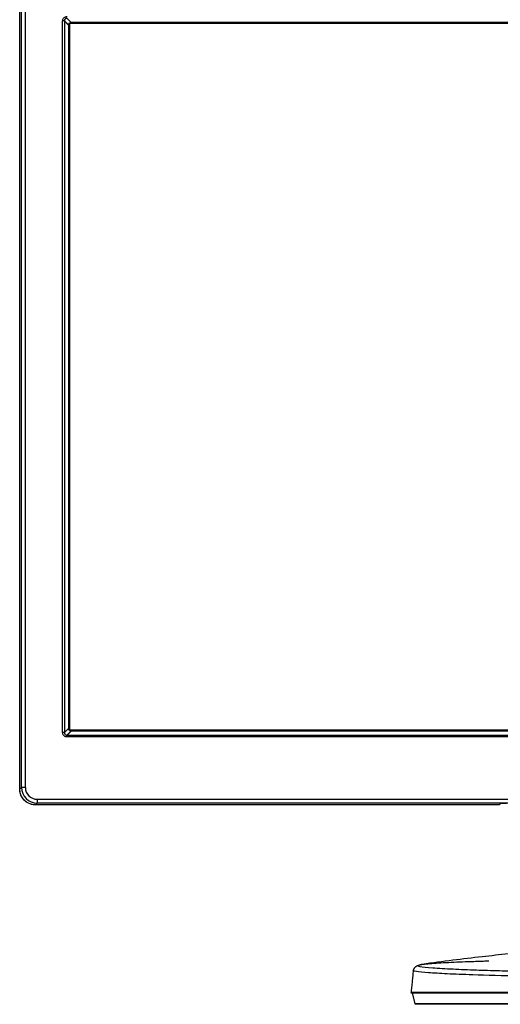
# Model space of a CAD drawing. Header units: centimetres. Extents: x 74448 to 96987, y -37016 to -10817.
# Tile 37 of 174: x 80081 to 80198, y -34739 to -34499. Entities that reach past the tile are written whole.
import ezdxf

# ---------------------------------------------------------------- set-up
doc = ezdxf.new("R2010")
doc.units = ezdxf.units.CM
doc.header["$LTSCALE"] = 0.02
doc.layers.get('0').update_dxf_attribs({"color": 8, "lineweight": 13})
doc.layers.add('CCTV', color=7, linetype='Continuous', lineweight=25)

# ---------------------------------------------------------------- blocks, each defined once
blk = doc.blocks.new('AAT_LCD')
at = {"linetype": 'Continuous'}
for p, q in [((0, 294.4, -1912.3), (0, 1388.9, -1912.3)), ((0, 294.4, -1912.3), (0, 1388.9, -1912.3)), ((2.3, 296.8, -1912.3), (2.3, 1386.6, -1912.3)), ((7.7, 1386.6, -1912.3), (7.7, 296.8, -1912.3)), ((64.9, 1349.1, -1912.3), (70.5, 1343.5, -1912.3)), ((58.8, 372, -1912.3), (58.8, 1345.5, -1912.3)), ((61.3, 1345.5, -1912.3), (58.8, 1345.5, -1912.3)), ((61.3, 1345.5, -1912.3), (61.3, 372, -1912.3)), ((66.9, 1339.9, -1912.3), (66.9, 377.6, -1912.3)), ((68, 1342.4, -1912.3), (1786, 1342.4, -1912.3)), ((68, 375.1, -1912.3), (68, 1342.4, -1912.3)), ((1786, 1342.4, -1912.3), (68, 1342.4, -1912.3)), ((68, 1342.4, -1912.3), (68, 375.1, -1912.3)), ((1783.5, 1343.5, -1912.3), (70.5, 1343.5, -1912.3)), ((61.3, 372, -1912.3), (66.9, 377.6, -1912.3)), ((61.3, 372, -1912.3), (58.8, 372, -1912.3)), ((64.9, 365.9, -1912.3), (64.9, 368.4, -1912.3)), ((64.9, 368.4, -1912.3), (1789.1, 368.4, -1912.3)), ((1789.1, 365.9, -1912.3), (64.9, 365.9, -1912.3)), ((1786, 375.1, -1912.3), (68, 375.1, -1912.3)), ((68, 375.1, -1912.3), (1786, 375.1, -1912.3)), ((70.5, 374, -1912.3), (1783.5, 374, -1912.3)), ((0, 294.4, -1912.3), (2.3, 296.8, -1912.3)), ((7.7, 296.8, -1912.3), (2.3, 296.8, -1912.3)), ((23.9, 275.2, -1912.3), (21.6, 272.9, -1912.3)), ((656.3, 272.9, -1912.3), (21.6, 272.9, -1912.3)), ((23.9, 280.6, -1912.3), (1830.1, 280.6, -1912.3)), ((23.9, 280.6, -1912.3), (23.9, 275.2, -1912.3)), ((1830.1, 275.2, -1912.3), (23.9, 275.2, -1912.3)), ((656.3, 272.9, -1912.3), (657.4, 274.2, -1912.3)), ((539.6, 47.1, -1912.3), (539.8, 47.2, -1912.3))]:
    blk.add_line(p, q, dxfattribs=at)
for centre, major_axis, ratio, start_param, end_param in [((24, 296.8, -1912.3), (15.3, 15.3), 0.998133, 2.358058, 3.925127), ((24, 296.8, -1912.3), (-11.5, -11.5), 0.99628, 5.499651, 7.06672), ((666.4, 274.2, -1912.3), (9, 0), 0.061049, 1.570796, 3.089135)]:
    blk.add_ellipse(centre, major_axis=major_axis, ratio=ratio, start_param=start_param, end_param=end_param, dxfattribs=at)
at = {"linetype": 'Continuous', "extrusion": (0, 0, -1)}
blk.add_ellipse((21.6, 294.5, -1912.3), major_axis=(-15.3, -15.3), ratio=0.99628, start_param=5.499651, end_param=7.06672, dxfattribs=at)
at = {"linetype": 'Continuous'}
for points, degree, knots in [([(58.8, 1345.5, -1912.3), (58.8, 1346.2, -1912.3), (58.9, 1346.9, -1912.3), (59.3, 1348.3, -1912.3), (59.7, 1348.9, -1912.3), (60.5, 1350, -1912.3), (61.1, 1350.4, -1912.3), (62.2, 1351.1, -1912.3), (62.8, 1351.4, -1912.3), (63.9, 1351.6, -1912.3), (64.4, 1351.7, -1912.3), (64.9, 1351.7, -1912.3)], 3, [0, 0, 0, 0, 0.219306, 0.219306, 0.4394, 0.4394, 0.649042, 0.649042, 0.854869, 0.854869, 1, 1, 1, 1]), ([(64.9, 1349.1, -1912.3), (64.9, 1349.1, -1912.3), (64.9, 1349.1, -1912.3), (64.6, 1349.2, -1912.3), (64.3, 1349.2, -1912.3), (63.6, 1349.1, -1912.3), (63.2, 1349, -1912.3), (62.6, 1348.6, -1912.3), (62.3, 1348.4, -1912.3), (62, 1348.1, -1912.3), (62, 1348.1, -1912.3), (61.7, 1347.7, -1912.3), (61.5, 1347.4, -1912.3), (61.4, 1347, -1912.3), (61.4, 1346.9, -1912.3), (61.2, 1346.4, -1912.3), (61.2, 1345.9, -1912.3), (61.3, 1345.5, -1912.3), (61.3, 1345.5, -1912.3), (61.3, 1345.5, -1912.3)], 3, [0, 0, 0, 0, 0.000036, 0.000036, 0.148742, 0.148742, 0.354503, 0.354503, 0.514305, 0.514305, 0.559382, 0.559382, 0.739793, 0.739793, 0.776324, 0.776324, 0.999964, 0.999964, 1, 1, 1, 1]), ([(64.9, 365.9, -1912.3), (64.2, 365.9, -1912.3), (63.5, 366, -1912.3), (62.1, 366.4, -1912.3), (61.5, 366.8, -1912.3), (60.4, 367.7, -1912.3), (60, 368.2, -1912.3), (59.3, 369.3, -1912.3), (59, 370, -1912.3), (58.8, 371.1, -1912.3), (58.8, 371.5, -1912.3), (58.8, 372, -1912.3)], 3, [0, 0, 0, 0, 0.219306, 0.219306, 0.4394, 0.4394, 0.649042, 0.649042, 0.854869, 0.854869, 1, 1, 1, 1]), ([(61.3, 372, -1912.3), (61.3, 372, -1912.3), (61.3, 372, -1912.3), (61.2, 371.7, -1912.3), (61.2, 371.4, -1912.3), (61.3, 370.7, -1912.3), (61.4, 370.3, -1912.3), (61.8, 369.7, -1912.3), (62, 369.4, -1912.3), (62.3, 369.1, -1912.3), (62.3, 369.1, -1912.3), (62.7, 368.8, -1912.3), (63, 368.6, -1912.3), (63.4, 368.5, -1912.3), (63.5, 368.5, -1912.3), (64, 368.4, -1912.3), (64.5, 368.3, -1912.3), (64.9, 368.4, -1912.3), (64.9, 368.4, -1912.3), (64.9, 368.4, -1912.3)], 3, [0, 0, 0, 0, 0.000036, 0.000036, 0.148742, 0.148742, 0.354503, 0.354503, 0.514305, 0.514305, 0.559382, 0.559382, 0.739793, 0.739793, 0.776324, 0.776324, 0.999964, 0.999964, 1, 1, 1, 1]), ([(21.6, 272.9, -1912.3), (20.7, 272.9, -1912.3), (18.9, 273, -1912.3), (15.7, 273.6, -1912.3), (12.2, 274.8, -1912.3), (8.6, 277, -1912.3), (5.7, 279.6, -1912.3), (3.4, 282.6, -1912.3), (1.6, 286, -1912.3), (0.5, 289.2, -1912.3), (0.1, 292.1, -1912.3), (0, 293.6, -1912.3), (0, 294.4, -1912.3)], 3, [0, 0, 0, 0, 0.080883, 0.155568, 0.289951, 0.410328, 0.522645, 0.632252, 0.744377, 0.86467, 0.931998, 1, 1, 1, 1]), ([(762, 76.3, -1912.3), (753.6, 75.8, -1912.3), (733.3, 74.5, -1912.3), (702.2, 72, -1912.3), (667.7, 68.8, -1912.3), (631.6, 65, -1912.3), (592.2, 60.3, -1912.3), (564.9, 56.6, -1912.3), (550.9, 54.6, -1912.3)], 3, [0, 0, 0, 0, 0.11871, 0.28739, 0.440453, 0.61057, 0.800837, 1, 1, 1, 1]), ([(927, 42.7, -1912.3), (921.9, 42.7, -1912.3), (911.1, 42.7, -1912.3), (890.9, 42.8, -1912.3), (859, 42.9, -1912.3), (805.9, 43.2, -1912.3), (755, 43.7, -1912.3), (717.9, 44.3, -1912.3), (700.4, 44.6, -1912.3), (686.2, 44.9, -1912.3), (671.4, 45.3, -1912.3), (650, 45.8, -1912.3), (628.7, 46.4, -1912.3), (608.1, 47.2, -1912.3), (592.4, 47.9, -1912.3), (577.6, 48.7, -1912.3), (559.9, 49.8, -1912.3), (549.9, 51, -1912.3), (545.8, 52, -1912.3), (544.3, 52.6, -1912.3), (544.8, 53.3, -1912.3), (547.3, 54, -1912.3), (551.1, 54.7, -1912.3), (557.9, 55.5, -1912.3), (569.1, 56.3, -1912.3), (582.6, 57.2, -1912.3), (597.5, 57.9, -1912.3), (610.8, 58.4, -1912.3), (621.5, 58.8, -1912.3), (628.5, 59, -1912.3), (632.9, 59.2, -1912.3), (634.6, 59.2, -1912.3)], 3, [0, 0, 0, 0, 0.0177, 0.037277, 0.07001, 0.128502, 0.225378, 0.259507, 0.278618, 0.299259, 0.321675, 0.345904, 0.401081, 0.432614, 0.467382, 0.505417, 0.546221, 0.633118, 0.655494, 0.677883, 0.722641, 0.745046, 0.767329, 0.810875, 0.852493, 0.891664, 0.927824, 0.960709, 0.975996, 0.99063, 1, 1, 1, 1]), ([(927, 36.5, -1912.3), (921.9, 36.5, -1912.3), (911.6, 36.5, -1912.3), (896.2, 36.5, -1912.3), (880.8, 36.6, -1912.3), (851.7, 36.6, -1912.3), (802.1, 36.9, -1912.3), (740.7, 37.6, -1912.3), (675.7, 38.7, -1912.3), (623.9, 40, -1912.3), (583.7, 41.6, -1912.3), (557.1, 43.2, -1912.3), (539.6, 45, -1912.3), (537.5, 46.3, -1912.3), (539.6, 47.1, -1912.3), (539.6, 47.1, -1912.3)], 3, [0, 0, 0, 0, 0.02418, 0.04836, 0.072539, 0.096718, 0.18644, 0.311408, 0.40873, 0.553795, 0.654029, 0.754153, 0.86409, 0.997696, 1, 1, 1, 1]), ([(535.6, 16.3, -1912.3), (535.6, 16.3, -1912.3), (535.6, 16.1, -1912.3), (535.6, 15.9, -1912.3), (535.7, 15.7, -1912.3), (535.8, 15.5, -1912.3), (535.9, 15.5, -1912.3)], 3, [0, 0, 0, 0, 0.229753, 0.476137, 0.734862, 1, 1, 1, 1]), ([(927, 16.3, -1912.3), (875.8, 16.3, -1912.3), (824.5, 16.3, -1912.3), (729.9, 16.3, -1912.3), (686.5, 16.3, -1912.3), (614, 16.3, -1912.3), (585, 16.3, -1912.3), (545.8, 16.3, -1912.3), (535.6, 16.3, -1912.3), (535.6, 16.3, -1912.3)], 3, [0, 0, 0, 0, 0.250028, 0.250028, 0.500057, 0.500057, 0.750085, 0.750085, 1, 1, 1, 1]), ([(536.7, 15.1, -1912.3), (536.7, 15.1, -1912.3), (536.5, 15.1, -1912.3), (536.3, 15.2, -1912.3), (536.1, 15.3, -1912.3), (535.9, 15.4, -1912.3), (535.9, 15.5, -1912.3)], 3, [0, 0, 0, 0, 0.228769, 0.474695, 0.733698, 1, 1, 1, 1]), ([(927, 0.8, -1912.3), (910.5, 0.8, -1912.3), (877.4, 0.8, -1912.3), (830.3, 0.8, -1912.3), (777, 0.8, -1912.3), (732.3, 0.8, -1912.3), (687.8, 0.8, -1912.3), (644.1, 0.8, -1912.3), (599.9, 0.8, -1912.3), (570, 0.8, -1912.3), (553, 0.8, -1912.3), (543.4, 0.8, -1912.3), (539.7, 0.8, -1912.3), (542.7, 0.8, -1912.3), (548.1, 0.8, -1912.3), (551.2, 0.8, -1912.3)], 3, [0, 0, 0, 0, 0.071279, 0.142523, 0.206412, 0.312293, 0.357541, 0.439511, 0.561715, 0.663362, 0.724923, 0.793677, 0.868236, 0.943074, 1, 1, 1, 1]), ([(927, 0, -1912.3), (913.7, 0, -1912.3), (900.6, 0, -1912.3), (888.2, 0, -1912.3), (875.8, 0, -1912.3), (862.9, 0, -1912.3), (850, 0, -1912.3), (838.4, 0, -1912.3), (827.2, 0, -1912.3), (805.9, 0, -1912.3), (785.1, 0, -1912.3), (775.6, 0, -1912.3), (766.4, 0, -1912.3), (758.3, 0, -1912.3), (750.3, 0, -1912.3), (735.7, 0, -1912.3), (708, 0, -1912.3), (694.9, 0, -1912.3), (683.3, 0, -1912.3), (672.4, 0, -1912.3), (662, 0, -1912.3), (652.4, 0, -1912.3), (641.2, 0, -1912.3), (631, 0, -1912.3), (625.3, 0, -1912.3), (619.9, 0, -1912.3), (609.4, 0, -1912.3), (600.1, 0, -1912.3), (595.8, 0, -1912.3), (591.9, 0, -1912.3), (587.8, 0, -1912.3), (584, 0, -1912.3), (574.6, 0, -1912.3), (567.2, 0, -1912.3), (560.2, 0, -1912.3), (555.2, 0, -1912.3), (549.4, 0, -1912.3), (546.1, 0, -1912.3), (544, 0, -1912.3), (542.9, 0, -1912.3), (542.1, 0, -1912.3), (542, 0, -1912.3)], 2, [0, 0, 0, 0.031352, 0.031352, 0.062704, 0.062704, 0.094056, 0.094056, 0.125408, 0.125408, 0.188111, 0.188111, 0.219463, 0.219463, 0.250815, 0.250815, 0.313519, 0.376223, 0.376223, 0.438927, 0.438927, 0.50163, 0.50163, 0.573292, 0.573292, 0.627038, 0.627038, 0.689742, 0.689742, 0.721094, 0.721094, 0.752445, 0.752445, 0.815149, 0.815149, 0.877853, 0.877853, 0.940557, 0.940557, 0.971909, 0.971909, 1, 1, 1])]:
    blk.add_open_spline(points, degree=degree, knots=knots, dxfattribs=at)
for points, degree in [([(61.3, 1345.5, -1912.3), (66.9, 1339.9, -1912.3)], 1), ([(64.9, 368.4, -1912.3), (70.5, 374, -1912.3)], 1), ([(551, 54.6, -1912.3), (539.2, 52.4, -1912.3), (538.5, 46, -1912.3)], 2), ([(634.6, 59.2, -1912.3), (637, 59.3, -1912.3), (639.5, 59.4, -1912.3), (642, 59.4, -1912.3)], 3), ([(538.6, 46.4, -1912.3), (535.6, 15.9, -1912.3)], 1), ([(927, 15.1, -1912.3), (909.4, 15.1, -1912.3), (874.6, 15.1, -1912.3), (822.9, 15.1, -1912.3), (773.3, 15.1, -1912.3), (729.9, 15.1, -1912.3), (695, 15.1, -1912.3), (667.1, 15.1, -1912.3), (643.5, 15.1, -1912.3), (622.5, 15.1, -1912.3), (602.8, 15.1, -1912.3), (584, 15.1, -1912.3), (566.1, 15.1, -1912.3), (550.6, 15.1, -1912.3), (539.9, 15.1, -1912.3), (537, 15.1, -1912.3), (536.7, 15.1, -1912.3)], 3), ([(537.3, 15.1, -1912.3), (540.9, 0.8, -1912.3)], 1), ([(540.9, 0.8, -1912.3), (541, 0.5, -1912.3), (541.3, 0.2, -1912.3)], 2), ([(541.9, 0, -1912.3), (541.6, 0, -1912.3), (541.3, 0.2, -1912.3)], 2)]:
    blk.add_open_spline(points, degree=degree, dxfattribs=at)
for points in [[(66.9, 1339.9, -1912.3), (66.9, 1343.5, -1912.3), (70.5, 1343.5, -1912.3)], [(70.5, 374, -1912.3), (66.9, 374, -1912.3), (66.9, 377.6, -1912.3)]]:
    blk.add_rational_spline(points, [1.07401701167, 0.759444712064, 1.07401701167], degree=2, dxfattribs=at)

msp = doc.modelspace()

# ---------------------------------------------------------------- block references
at = {"layer": 'CCTV', "xscale": 0.1776549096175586, "yscale": 0.1776549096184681, "zscale": 0.1776549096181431}
msp.add_blockref('AAT_LCD', (80080.74, -34738.83, 339.73), dxfattribs=at)

doc.saveas('drawing.dxf')
